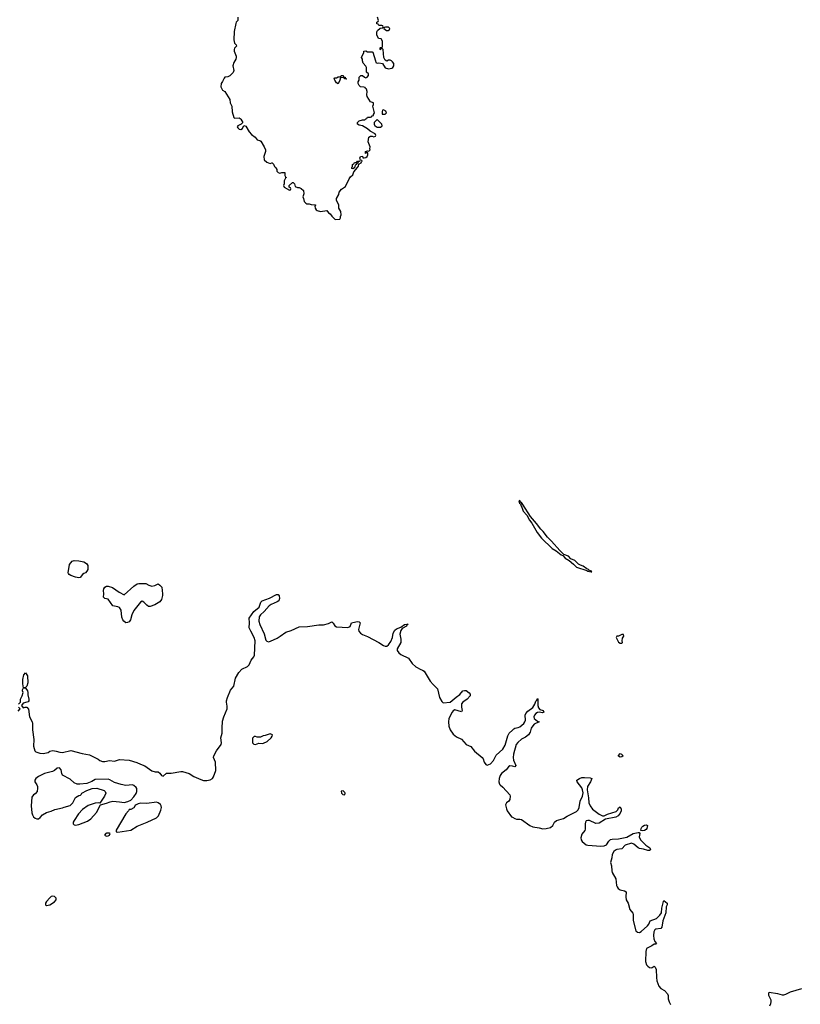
# Model space of a CAD drawing. Header units: inches. Extents: x 2380427 to 2580949, y 385907 to 546039.
# Tile 103 of 121: x 2523920 to 2533552, y 464681 to 476839. Entities that reach past the tile are written whole.
import ezdxf

# ---------------------------------------------------------------- set-up
doc = ezdxf.new("R2010")
doc.units = ezdxf.units.IN
doc.header["$MEASUREMENT"] = 0
for name, color, linetype in [('C5426', 7, 'Continuous'), ('C5427', 7, 'Continuous'), ('C5436', 7, 'Continuous'), ('C5437', 7, 'Continuous')]:
    doc.layers.add(name, color=color, linetype=linetype)

msp = doc.modelspace()

# ---------------------------------------------------------------- linework, layer by layer
at = {"layer": 'C5426', "color": 5, "elevation": 20}
for points in [[(2524712, 470000), (2524694, 469990), (2524668, 469952), (2524650, 469947), (2524610, 469955), (2524550, 469977), (2524529, 469990), (2524522, 470000)], [(2523907, 468387), (2523928, 468410), (2523929, 468450), (2523949, 468490), (2523962, 468530), (2523955, 468550), (2523956, 468564), (2523968, 468590), (2523958, 468638), (2523957, 468690), (2523972, 468748), (2523990, 468772), (2524010, 468751), (2524015, 468735), (2524020, 468650), (2524010, 468609), (2523990, 468594), (2523974, 468590), (2523990, 468585), (2524010, 468566), (2524016, 468550), (2524022, 468530), (2524021, 468501), (2524033, 468450), (2524032, 468430), (2524023, 468417), (2524010, 468410), (2523961, 468399), (2523942, 468370), (2523961, 468341), (2523989, 468351), (2524010, 468348), (2524030, 468327), (2524040, 468230), (2524073, 468170), (2524076, 468150), (2524078, 468070), (2524094, 467950), (2524090, 467870), (2524108, 467810), (2524120, 467800), (2524170, 467781), (2524210, 467778), (2524270, 467791), (2524290, 467806), (2524327, 467813), (2524370, 467808), (2524415, 467795), (2524450, 467792), (2524550, 467813), (2524690, 467777), (2524782, 467762), (2524888, 467708), (2524910, 467691), (2524940, 467680), (2524970, 467678), (2525030, 467691), (2525090, 467685), (2525150, 467705), (2525270, 467695), (2525366, 467666), (2525410, 467645), (2525465, 467625), (2525550, 467565), (2525590, 467551), (2525630, 467551), (2525650, 467536), (2525670, 467505), (2525690, 467496), (2525730, 467533), (2525790, 467535), (2525910, 467555), (2525930, 467554), (2526010, 467532), (2526070, 467492), (2526155, 467455), (2526190, 467445), (2526230, 467443), (2526270, 467453), (2526298, 467470), (2526311, 467489), (2526342, 467570), (2526337, 467670), (2526313, 467730), (2526315, 467750), (2526347, 467810), (2526405, 467890), (2526412, 467908), (2526402, 467970), (2526419, 468030), (2526418, 468090), (2526424, 468176), (2526440, 468230), (2526480, 468330), (2526482, 468362), (2526472, 468410), (2526473, 468430), (2526485, 468470), (2526520, 468560), (2526561, 468610), (2526584, 468710), (2526622, 468778), (2526660, 468820), (2526730, 468854), (2526750, 468873), (2526778, 468930), (2526809, 468970), (2526818, 468990), (2526826, 469170), (2526814, 469210), (2526770, 469290), (2526753, 469330), (2526757, 469390), (2526752, 469448), (2526810, 469530), (2526875, 469585), (2526895, 469645), (2526910, 469662), (2527003, 469697), (2527090, 469741), (2527110, 469742), (2527123, 469723), (2527126, 469690), (2527117, 469663), (2527099, 469650), (2527021, 469619), (2526997, 469603), (2526936, 469530), (2526892, 469490), (2526874, 469466), (2526872, 469410), (2526882, 469370), (2526937, 469257), (2526958, 469178), (2526970, 469165), (2526990, 469158), (2527016, 469164), (2527097, 469203), (2527135, 469225), (2527204, 469276), (2527270, 469296), (2527370, 469340), (2527470, 469347), (2527610, 469365), (2527670, 469367), (2527730, 469383), (2527770, 469402), (2527788, 469388), (2527810, 469353), (2527830, 469342), (2527970, 469332), (2527996, 469344), (2528016, 469390), (2528030, 469396), (2528090, 469406), (2528110, 469404), (2528120, 469390), (2528102, 469310), (2528105, 469290), (2528125, 469265), (2528150, 469247), (2528210, 469221), (2528350, 469148), (2528410, 469110), (2528430, 469104), (2528450, 469104), (2528470, 469118), (2528500, 469160), (2528519, 469210), (2528530, 469265), (2528550, 469299), (2528570, 469317), (2528621, 469339), (2528670, 469370), (2528695, 469375), (2528713, 469373), (2528698, 469362), (2528691, 469350), (2528640, 469320), (2528623, 469297), (2528612, 469250), (2528621, 469190), (2528622, 469150), (2528577, 469070), (2528577, 469050), (2528600, 469020), (2528621, 469001), (2528716, 468956), (2528762, 468890), (2528809, 468849), (2528870, 468814), (2528890, 468808), (2528910, 468793), (2528985, 468670), (2529020, 468630), (2529077, 468577), (2529102, 468470), (2529130, 468418), (2529145, 468405), (2529231, 468410), (2529305, 468475), (2529352, 468508), (2529390, 468552), (2529410, 468557), (2529430, 468554), (2529467, 468527), (2529480, 468510), (2529477, 468490), (2529440, 468450), (2529389, 468411), (2529373, 468390), (2529371, 468351), (2529378, 468310), (2529370, 468293), (2529290, 468315), (2529270, 468306), (2529258, 468290), (2529217, 468210), (2529210, 468170), (2529215, 468115), (2529231, 468070), (2529270, 468018), (2529310, 467985), (2529370, 467955), (2529430, 467888), (2529485, 467865), (2529530, 467807), (2529627, 467727), (2529638, 467710), (2529652, 467670), (2529670, 467644), (2529690, 467635), (2529730, 467651), (2529765, 467690), (2529801, 467759), (2529880, 467830), (2529910, 467880), (2529943, 467997), (2529961, 468030), (2530000, 468065)], [(2523900, 468300), (2523926, 468330), (2523906, 468350)], [(2530000, 467621), (2529970, 467627), (2529950, 467614), (2529922, 467578), (2529864, 467530), (2529850, 467508), (2529835, 467470), (2529831, 467430), (2529840, 467400), (2529848, 467390), (2529883, 467363), (2529969, 467269), (2529974, 467250), (2529970, 467210), (2529956, 467190), (2529928, 467170), (2529915, 467145), (2529925, 467095), (2529936, 467070), (2529990, 466997), (2530000, 466991)]]:
    msp.add_lwpolyline(points, dxfattribs=at)
for points in [[(2525550, 469846), (2525589, 469851), (2525630, 469871), (2525650, 469858), (2525673, 469830), (2525682, 469750), (2525682, 469730), (2525670, 469678), (2525651, 469650), (2525586, 469614), (2525530, 469595), (2525510, 469595), (2525488, 469610), (2525450, 469648), (2525430, 469658), (2525410, 469648), (2525330, 469542), (2525304, 469490), (2525288, 469430), (2525270, 469403), (2525250, 469394), (2525230, 469393), (2525203, 469410), (2525192, 469430), (2525182, 469462), (2525170, 469549), (2525150, 469579), (2525130, 469589), (2525070, 469602), (2525010, 469684), (2524970, 469690), (2524956, 469710), (2524958, 469750), (2524953, 469790), (2524957, 469810), (2524969, 469831), (2524990, 469842), (2525010, 469842), (2525066, 469826), (2525148, 469768), (2525210, 469736), (2525330, 469845), (2525370, 469871), (2525390, 469878), (2525477, 469877), (2525515, 469855)], [(2527010, 468019), (2526997, 468017), (2526950, 467999), (2526924, 467996), (2526890, 467978), (2526850, 467978), (2526830, 467988), (2526813, 467987), (2526793, 467967), (2526792, 467910), (2526810, 467892), (2526830, 467891), (2526870, 467905), (2526910, 467901), (2526930, 467907), (2526972, 467928), (2527024, 467970), (2527037, 467990), (2527039, 468010)], [(2524410, 467599), (2524383, 467597), (2524351, 467569), (2524323, 467557), (2524225, 467530), (2524150, 467493), (2524118, 467470), (2524105, 467450), (2524105, 467430), (2524130, 467392), (2524139, 467370), (2524141, 467350), (2524136, 467310), (2524110, 467278), (2524090, 467269), (2524070, 467238), (2524062, 467130), (2524070, 467045), (2524079, 467019), (2524090, 466996), (2524110, 466978), (2524130, 466971), (2524150, 466971), (2524172, 466988), (2524200, 467020), (2524250, 467051), (2524310, 467066), (2524353, 467087), (2524450, 467107), (2524470, 467117), (2524543, 467137), (2524577, 467170), (2524607, 467233), (2524650, 467261), (2524670, 467265), (2524678, 467270), (2524688, 467290), (2524750, 467321), (2524816, 467344), (2524870, 467351), (2524962, 467322), (2524974, 467310), (2524982, 467290), (2524965, 467250), (2524910, 467166), (2524889, 467169), (2524850, 467165), (2524766, 467134), (2524693, 467087), (2524647, 467033), (2524591, 466950), (2524581, 466930), (2524578, 466910), (2524590, 466898), (2524610, 466891), (2524650, 466903), (2524758, 466942), (2524799, 466970), (2524867, 467050), (2524916, 467144), (2524990, 467163), (2525037, 467183), (2525070, 467191), (2525150, 467183), (2525210, 467171), (2525256, 467184), (2525290, 467202), (2525330, 467242), (2525357, 467283), (2525365, 467310), (2525364, 467344), (2525358, 467358), (2525330, 467384), (2525310, 467389), (2525230, 467384), (2525170, 467395), (2525090, 467418), (2525033, 467453), (2525010, 467459), (2524850, 467458), (2524808, 467432), (2524750, 467409), (2524661, 467399), (2524630, 467401), (2524594, 467414), (2524541, 467461), (2524449, 467509), (2524439, 467530), (2524430, 467578)], [(2527910, 467315), (2527887, 467313), (2527891, 467290), (2527908, 467270), (2527930, 467268), (2527935, 467290), (2527930, 467297)], [(2525610, 467175), (2525490, 467161), (2525410, 467164), (2525383, 467157), (2525357, 467143), (2525345, 467135), (2525330, 467108), (2525290, 467088), (2525270, 467086), (2525262, 467070), (2525228, 467032), (2525111, 466830), (2525112, 466812), (2525130, 466808), (2525290, 466832), (2525370, 466879), (2525494, 466930), (2525610, 466985), (2525632, 467010), (2525662, 467078), (2525670, 467110), (2525667, 467130), (2525657, 467150), (2525630, 467169)], [(2525030, 466794), (2524990, 466793), (2524982, 466790), (2524965, 466770), (2524990, 466758), (2525010, 466761), (2525028, 466770), (2525038, 466790)], [(2524330, 466017), (2524310, 466013), (2524290, 465997), (2524249, 465950), (2524239, 465930), (2524237, 465910), (2524250, 465902), (2524290, 465908), (2524350, 465946), (2524370, 465970), (2524370, 465990), (2524350, 466011)]]:
    msp.add_lwpolyline(points, close=True, dxfattribs=at)
at = {"layer": 'C5427', "color": 5}
for points, elevation in [([(2526611, 476870), (2526611, 476829), (2526591, 476809), (2526586, 476790), (2526568, 476692), (2526561, 476590), (2526572, 476550), (2526593, 476527), (2526594, 476510), (2526570, 476486), (2526565, 476470), (2526566, 476450), (2526591, 476390), (2526591, 476371), (2526585, 476350), (2526561, 476310), (2526551, 476270), (2526561, 476210), (2526552, 476188), (2526513, 476147), (2526490, 476134), (2526450, 476127), (2526442, 476118), (2526423, 476077), (2526405, 476050), (2526402, 476010), (2526422, 475970), (2526450, 475952), (2526514, 475854), (2526518, 475810), (2526538, 475770), (2526541, 475701), (2526562, 475630), (2526570, 475622), (2526630, 475625), (2526640, 475620), (2526650, 475612), (2526672, 475570), (2526652, 475548), (2526610, 475526), (2526605, 475515), (2526610, 475502), (2526630, 475485), (2526650, 475482), (2526670, 475494), (2526687, 475533), (2526710, 475522), (2526752, 475452), (2526780, 475420), (2526825, 475390), (2526850, 475356), (2526885, 475345), (2526897, 475337), (2526936, 475270), (2526951, 475230), (2526952, 475210), (2526931, 475149), (2526936, 475110), (2526970, 475078), (2527010, 475062), (2527030, 475072), (2527034, 475070), (2527050, 475054), (2527065, 475025), (2527082, 475010), (2527092, 474990), (2527092, 474970), (2527110, 474952), (2527130, 474945), (2527153, 474953), (2527192, 474952), (2527193, 474913), (2527198, 474898), (2527212, 474890), (2527198, 474882), (2527182, 474850), (2527182, 474810), (2527174, 474790), (2527182, 474770), (2527250, 474734), (2527262, 474738), (2527266, 474750), (2527262, 474762), (2527246, 474770), (2527246, 474790), (2527286, 474830), (2527294, 474830), (2527312, 474810), (2527318, 474778), (2527346, 474766), (2527370, 474765), (2527394, 474754), (2527422, 474730), (2527425, 474690), (2527412, 474650), (2527422, 474630), (2527430, 474594), (2527452, 474572), (2527465, 474565), (2527490, 474565), (2527517, 474557), (2527570, 474552), (2527571, 474549), (2527562, 474538), (2527565, 474510), (2527578, 474490), (2527590, 474483), (2527630, 474472), (2527710, 474482), (2527732, 474452), (2527750, 474442), (2527772, 474412), (2527813, 474373), (2527870, 474374), (2527878, 474390), (2527878, 474410), (2527888, 474430), (2527882, 474470), (2527858, 474510), (2527858, 474550), (2527828, 474610), (2527828, 474630), (2527858, 474682), (2527864, 474710), (2527890, 474745), (2527942, 474778), (2527986, 474874), (2528002, 474898), (2528030, 474925), (2528041, 474959), (2528090, 475012), (2528102, 475030), (2528106, 475054), (2528135, 475070), (2528138, 475082), (2528146, 475090), (2528142, 475102), (2528126, 475106), (2528120, 475120), (2528118, 475130), (2528126, 475150), (2528150, 475152), (2528154, 475134), (2528170, 475132), (2528190, 475138), (2528208, 475150), (2528215, 475170), (2528216, 475196), (2528202, 475198), (2528188, 475188), (2528186, 475210), (2528210, 475218), (2528230, 475214), (2528246, 475230), (2528242, 475242), (2528244, 475270), (2528219, 475330), (2528228, 475390), (2528250, 475402), (2528270, 475402), (2528290, 475392), (2528310, 475402), (2528315, 475410), (2528306, 475430), (2528243, 475463), (2528213, 475493), (2528150, 475529), (2528110, 475538), (2528089, 475550), (2528089, 475571), (2528109, 475591), (2528150, 475602), (2528178, 475602), (2528190, 475614), (2528202, 475618), (2528210, 475634), (2528250, 475634), (2528262, 475638), (2528268, 475652), (2528286, 475654), (2528286, 475666), (2528298, 475690), (2528278, 475770), (2528286, 475790), (2528286, 475810), (2528250, 475826), (2528209, 475889), (2528204, 475910), (2528209, 475950), (2528199, 475979), (2528186, 475990), (2528182, 476002), (2528167, 476007), (2528126, 476010), (2528110, 476026), (2528098, 476050), (2528098, 476070), (2528108, 476092), (2528109, 476130), (2528128, 476150), (2528151, 476151), (2528174, 476130), (2528190, 476122), (2528206, 476130), (2528226, 476150), (2528226, 476170), (2528198, 476190), (2528198, 476250), (2528190, 476266), (2528160, 476300), (2528149, 476329), (2528148, 476350), (2528138, 476370), (2528167, 476433), (2528168, 476452), (2528190, 476454), (2528210, 476442), (2528270, 476442), (2528278, 476438), (2528312, 476330), (2528314, 476310), (2528330, 476302), (2528350, 476305), (2528396, 476296), (2528430, 476245), (2528470, 476231), (2528510, 476239), (2528524, 476250), (2528535, 476270), (2528536, 476296), (2528520, 476320), (2528509, 476329), (2528490, 476338), (2528470, 476338), (2528450, 476328), (2528430, 476338), (2528414, 476370), (2528406, 476470), (2528390, 476486), (2528378, 476482), (2528373, 476467), (2528366, 476470), (2528366, 476490), (2528370, 476494), (2528390, 476494), (2528396, 476504), (2528395, 476575), (2528382, 476602), (2528348, 476608), (2528328, 476650), (2528328, 476688), (2528336, 476704), (2528367, 476733), (2528402, 476738), (2528406, 476750), (2528402, 476762), (2528390, 476766), (2528350, 476766), (2528342, 476782), (2528328, 476788), (2528326, 476810), (2528342, 476818), (2528346, 476830), (2528335, 476870)], 40), ([(2524522, 470000), (2524516, 470010), (2524536, 470110), (2524568, 470152), (2524590, 470162), (2524650, 470158), (2524710, 470145), (2524744, 470124), (2524759, 470099), (2524762, 470070), (2524759, 470050), (2524750, 470029), (2524730, 470010), (2524712, 470000)], 20)]:
    msp.add_lwpolyline(points, dxfattribs=dict(at, elevation=elevation))
at = {"layer": 'C5427', "color": 5, "elevation": 40}
for points in [[(2528470, 476748), (2528433, 476747), (2528418, 476742), (2528414, 476730), (2528446, 476706), (2528470, 476705), (2528478, 476710), (2528488, 476730)], [(2527950, 476106), (2527930, 476108), (2527922, 476122), (2527910, 476126), (2527878, 476122), (2527872, 476090), (2527850, 476048), (2527830, 476058), (2527809, 476090), (2527802, 476110), (2527810, 476122), (2527830, 476122), (2527850, 476132), (2527867, 476133), (2527882, 476138), (2527886, 476150), (2527910, 476151), (2527914, 476134), (2527934, 476130), (2527938, 476118), (2527954, 476110)], [(2528330, 475606), (2528294, 475570), (2528294, 475550), (2528302, 475530), (2528318, 475518), (2528330, 475512), (2528370, 475512), (2528390, 475522), (2528394, 475530), (2528388, 475550)], [(2528410, 475726), (2528398, 475722), (2528393, 475707), (2528394, 475674), (2528430, 475672), (2528448, 475690), (2528438, 475710)], [(2528030, 474998), (2528020, 475000), (2528018, 475010), (2528028, 475030), (2528028, 475052), (2528042, 475058), (2528050, 475074), (2528070, 475074), (2528082, 475078), (2528090, 475092), (2528114, 475094), (2528113, 475087), (2528098, 475082), (2528094, 475066), (2528078, 475062), (2528074, 475050), (2528058, 475042), (2528050, 475008)]]:
    msp.add_lwpolyline(points, close=True, dxfattribs=at)
at = {"layer": 'C5436', "color": 5}
for points, elevation in [([(2531370, 469246), (2531350, 469246), (2531324, 469236), (2531310, 469226), (2531290, 469226), (2531282, 469210), (2531310, 469154), (2531330, 469142), (2531350, 469142), (2531358, 469150), (2531355, 469170), (2531360, 469200), (2531375, 469225)], 40), ([(2531330, 467732), (2531310, 467746), (2531310, 467755), (2531330, 467778), (2531347, 467770), (2531365, 467750), (2531350, 467735)], 20), ([(2531603, 466823), (2531586, 466826), (2531588, 466850), (2531598, 466870), (2531610, 466881), (2531630, 466892), (2531656, 466896), (2531668, 466888), (2531660, 466850), (2531650, 466839), (2531630, 466828)], 20)]:
    msp.add_lwpolyline(points, close=True, dxfattribs=dict(at, elevation=elevation))
at = {"layer": 'C5436', "color": 5, "elevation": 20}
for points in [[(2530000, 468065), (2530018, 468081), (2530031, 468089), (2530070, 468097), (2530090, 468106), (2530142, 468150), (2530155, 468170), (2530160, 468190), (2530157, 468250), (2530167, 468273), (2530190, 468302), (2530253, 468347), (2530275, 468385), (2530290, 468424), (2530303, 468437), (2530310, 468457), (2530313, 468453), (2530314, 468370), (2530321, 468341), (2530340, 468320), (2530381, 468310), (2530387, 468290), (2530370, 468282), (2530330, 468289), (2530310, 468285), (2530289, 468271), (2530272, 468250), (2530264, 468230), (2530270, 468210), (2530310, 468179), (2530330, 468170), (2530270, 468139), (2530250, 468120), (2530230, 468090), (2530218, 468042), (2530197, 468010), (2530160, 467980), (2530110, 467953), (2530065, 467915), (2530047, 467890), (2530015, 467770), (2530010, 467730), (2530015, 467695), (2530043, 467630), (2530030, 467615), (2530000, 467621)], [(2530000, 466991), (2530030, 466975), (2530050, 466969), (2530090, 466969), (2530110, 466964), (2530214, 466890), (2530250, 466874), (2530330, 466859), (2530374, 466846), (2530418, 466850), (2530470, 466866), (2530497, 466890), (2530520, 466930), (2530542, 466950), (2530630, 466977), (2530674, 467006), (2530790, 467062), (2530810, 467081), (2530825, 467110), (2530835, 467190), (2530863, 467250), (2530871, 467291), (2530865, 467330), (2530855, 467355), (2530799, 467430), (2530796, 467450), (2530827, 467470), (2530858, 467482), (2530890, 467483), (2530958, 467478), (2530978, 467470), (2530962, 467430), (2530928, 467372), (2530924, 467330), (2530939, 467230), (2530942, 467170), (2530959, 467130), (2530990, 467090), (2531069, 467029), (2531110, 467010), (2531130, 467010), (2531175, 467030), (2531280, 467060), (2531299, 467081), (2531310, 467108), (2531330, 467119), (2531341, 467090), (2531342, 467070), (2531330, 467042), (2531303, 467010), (2531276, 466990), (2531150, 466965), (2531070, 466916), (2531030, 466912), (2530950, 466951), (2530930, 466952), (2530910, 466946), (2530900, 466930), (2530896, 466910), (2530898, 466842), (2530893, 466827), (2530858, 466782), (2530845, 466735), (2530847, 466710), (2530860, 466690), (2530910, 466651), (2530930, 466645), (2531090, 466635), (2531130, 466636), (2531159, 466650), (2531190, 466695), (2531210, 466714), (2531230, 466721), (2531310, 466724), (2531410, 466746), (2531490, 466789), (2531550, 466804), (2531564, 466804), (2531571, 466791), (2531564, 466750), (2531582, 466710), (2531647, 466647), (2531694, 466614), (2531704, 466590), (2531690, 466579), (2531670, 466579), (2531617, 466597), (2531566, 466606), (2531550, 466612), (2531499, 466659), (2531470, 466670), (2531390, 466644), (2531350, 466600), (2531290, 466593), (2531270, 466584), (2531250, 466566), (2531230, 466530), (2531225, 466490), (2531209, 466430), (2531224, 466390), (2531225, 466330), (2531229, 466310), (2531275, 466230), (2531285, 466150), (2531291, 466130), (2531304, 466110), (2531330, 466093), (2531384, 466084), (2531405, 466070), (2531398, 466010), (2531403, 465970), (2531428, 465928), (2531450, 465852), (2531485, 465805), (2531490, 465790), (2531490, 465717), (2531524, 465590), (2531543, 465570), (2531570, 465568), (2531590, 465580), (2531666, 465650), (2531682, 465670), (2531701, 465710), (2531778, 465742), (2531820, 465780), (2531838, 465810), (2531842, 465870), (2531863, 465950), (2531870, 465963), (2531911, 465930), (2531910, 465910), (2531895, 465885), (2531892, 465810), (2531855, 465710), (2531845, 465635), (2531830, 465619), (2531770, 465610), (2531758, 465602), (2531745, 465575), (2531739, 465530), (2531743, 465490), (2531756, 465456), (2531778, 465430), (2531770, 465422), (2531750, 465425), (2531719, 465401), (2531655, 465370), (2531647, 465333), (2531642, 465210), (2531656, 465170), (2531670, 465151), (2531690, 465137), (2531710, 465131), (2531725, 465135), (2531750, 465154), (2531761, 465141), (2531774, 465110), (2531776, 465010), (2531782, 464970), (2531806, 464906), (2531830, 464878), (2531876, 464850), (2531915, 464810), (2531921, 464790), (2531923, 464750), (2531934, 464710), (2531950, 464680)], [(2533176, 464664), (2533190, 464690), (2533194, 464710), (2533194, 464734), (2533165, 464790), (2533164, 464816), (2533169, 464831), (2533270, 464813), (2533330, 464797), (2533350, 464796), (2533375, 464805), (2533430, 464833), (2533570, 464876)]]:
    msp.add_lwpolyline(points, dxfattribs=at)
at = {"layer": 'C5437', "color": 5, "elevation": 40}
msp.add_lwpolyline([(2530090, 470902), (2530081, 470899), (2530088, 470870), (2530099, 470859), (2530108, 470830), (2530118, 470818), (2530133, 470770), (2530179, 470719), (2530210, 470660), (2530241, 470621), (2530305, 470505), (2530358, 470438), (2530489, 470309), (2530541, 470281), (2530603, 470230), (2530622, 470222), (2530650, 470190), (2530699, 470159), (2530754, 470114), (2530790, 470077), (2530918, 470038), (2530930, 470029), (2530970, 470022), (2530978, 470022), (2530975, 470030), (2530941, 470041), (2530937, 470050), (2530917, 470057), (2530872, 470090), (2530842, 470102), (2530817, 470117), (2530770, 470160), (2530720, 470180), (2530690, 470213), (2530636, 470236), (2530583, 470283), (2530481, 470401), (2530431, 470450), (2530379, 470519), (2530349, 470549), (2530298, 470618), (2530223, 470703), (2530130, 470853), (2530110, 470877), (2530101, 470881)], close=True, dxfattribs=at)

doc.saveas('drawing.dxf')
